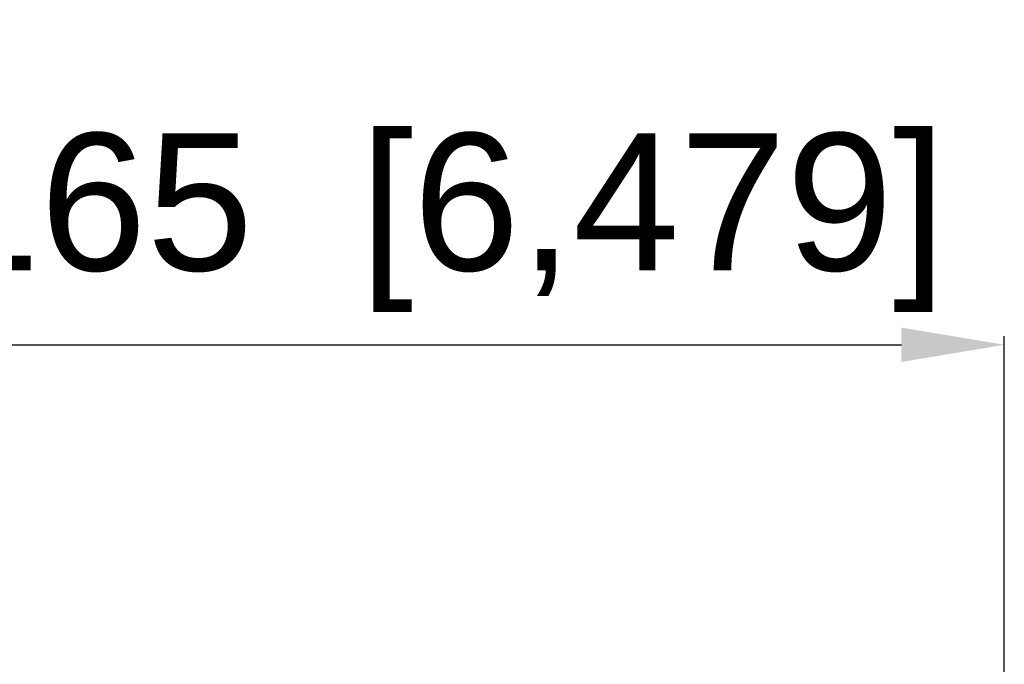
# Model space of a CAD drawing. Header units: millimetres. Extents: x -6054 to 364, y -1866 to 3094.
# Tile 217 of 256: x -3195 to -3051, y 949 to 1043. Entities that reach past the tile are written whole.
import ezdxf

# ---------------------------------------------------------------- set-up
doc = ezdxf.new("R2010")
doc.units = ezdxf.units.MM
doc.header["$LTSCALE"] = 65.395
doc.header["$PDSIZE"] = 0.05
doc.layers.get('Defpoints').update_dxf_attribs({"linetype": 'CONTINUOUS'})
doc.layers.add('DIM', color=3, linetype='CONTINUOUS')
doc.styles.get("Standard").update_dxf_attribs({"font": 'arial.ttf'})
doc.dimstyles.new('ISO-25', dxfattribs={"dimtxt": 2.5, "dimasz": 2.5, "dimexe": 1.25, "dimexo": 0.625, "dimtad": 1, "dimtxsty": 'STANDARD', "dimcen": 2.5, "dimadec": 0, "dimazin": 0, "dimtfac": 1, "dimtmove": 0, "dimatfit": 3, "dimfxl": 1, "dimarcsym": 0})

# ---------------------------------------------------------------- blocks, each defined once
blk = doc.blocks.new('*D8')
at = {"layer": 'Defpoints', "color": 0}
for p in [(-3051.37, 995.47), (-3215.92, 865.65), (-3051.37, 865.66)]:
    blk.add_point(p, dxfattribs=at)
at = {"layer": 'DIM', "color": 3, "lineweight": -2}
for p, q in [((-3215.92, 866.27), (-3215.92, 996.72)), ((-3051.37, 866.28), (-3051.37, 996.72)), ((-3200.92, 995.47), (-3066.37, 995.47))]:
    blk.add_line(p, q, dxfattribs=at)
at = {"layer": 'DIM', "color": 3}
for points in [[(-3200.92, 997.97), (-3200.92, 992.97), (-3215.92, 995.47)], [(-3066.37, 992.97), (-3066.37, 997.97), (-3051.37, 995.47)]]:
    blk.add_solid(points, dxfattribs=at)
at = {"layer": 'DIM', "color": 2, "insert": (-3133.64, 1013.28), "char_height": 20, "attachment_point": 5}
blk.add_mtext('165  [6,479]', dxfattribs=at)

msp = doc.modelspace()

# ---------------------------------------------------------------- dimensions: what is measured, and where the dimension line sits
at = {"layer": 'DIM'}
dim = msp.add_linear_dim(base=(-3051.37, 995.47), p1=(-3215.92, 865.65), p2=(-3051.37, 865.66), text='<> []', dimstyle='ISO-25', override={"dimtxt": 20, "dimasz": 15, "dimgap": 5, "dimdec": 0, "dimclrd": 3, "dimclre": 3, "dimclrt": 2, "dimadec": 1, "dimtp": 0.3, "dimtm": 0.3, "dimtofl": 0}, dxfattribs=at)
dim.commit()
dim.dimension.update_dxf_attribs({"geometry": '*D8', "text_midpoint": (-3133.64, 1013.28)})

doc.saveas('drawing.dxf')
